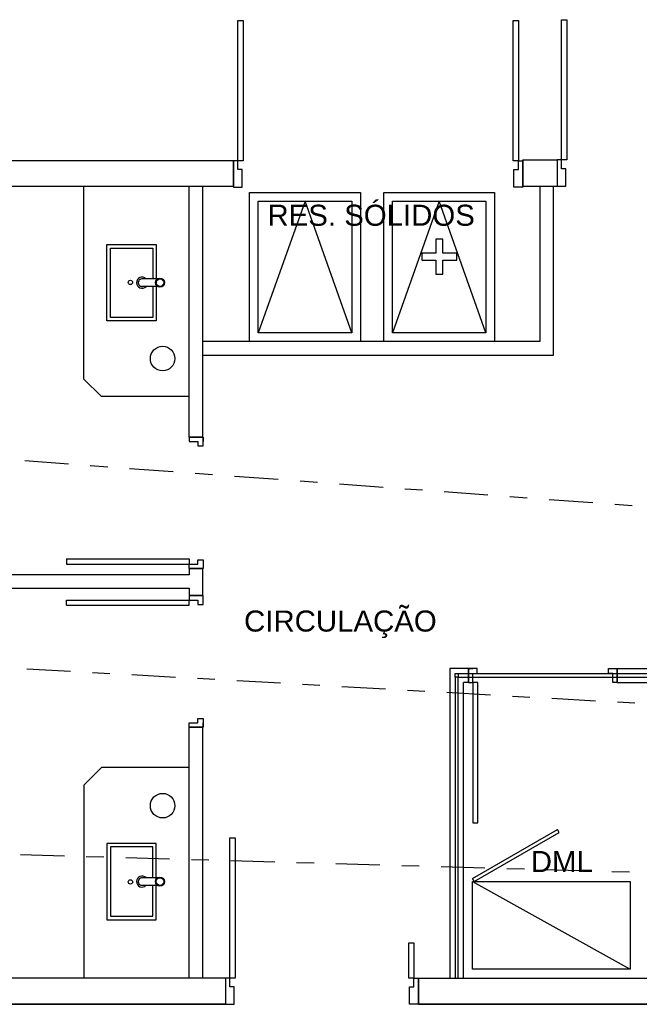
# Model space of a CAD drawing. Extents: x 40.7 to 137.4, y -250.8 to -221.5.
# Tile 174 of 256: x 60.1 to 63.7, y -234.2 to -228.6. Entities that reach past the tile are written whole.
import ezdxf
from ezdxf.enums import TextEntityAlignment as Align

# ---------------------------------------------------------------- set-up
doc = ezdxf.new("R2010")
doc.units = 0
doc.header["$MEASUREMENT"] = 0
doc.linetypes.add('DASHDOT2', pattern=[0.5, 0.25, -0.125, 0, -0.125])
doc.layers.get('0').update_dxf_attribs({"linetype": 'CONTINUOUS'})
doc.layers.add('A-WALL', color=2, linetype='CONTINUOUS', lineweight=13)
for name, color, linetype in [('AC-FRIGORÍFICA', 20, 'DASHDOT2'), ('paredes1', 8, 'CONTINUOUS'), ('textos1', 4, 'CONTINUOUS')]:
    doc.layers.add(name, color=color, linetype=linetype)
doc.styles.add('Texto Cota', font='ARIAL.TTF')

# ---------------------------------------------------------------- blocks, each defined once
blk = doc.blocks.new('PORTA 80CM')
at = {"layer": 'paredes1'}
for p, q in [((0.825, 0.95), (0.795, 0.95)), ((0.795, 0.95), (0.795, 0.15)), ((0.825, 0.15), (0.825, 0.95)), ((0, 0.15), (0, 0.07)), ((0, 0.15), (0.025, 0.15)), ((0, 0.07), (0, 0.15)), ((0.025, 0.15), (0.025, 0.1)), ((0.795, 0.15), (0.825, 0.15)), ((0.85, 0.15), (0.825, 0.15)), ((0.825, 0.15), (0.825, 0.1)), ((0.85, 0.15), (0.85, 0.07)), ((0.85, 0.07), (0.85, 0.15)), ((0.05, 0.07), (0, 0.07)), ((0.025, 0.1), (0.05, 0.1)), ((0.05, 0.1), (0.05, 0.07)), ((0.825, 0.1), (0.8, 0.1)), ((0.8, 0.1), (0.8, 0.07)), ((0.8, 0.07), (0.85, 0.07)), ((0.85, 0.07), (0.825, 0.07))]:
    blk.add_line(p, q, dxfattribs=at)
blk = doc.blocks.new('PORTA 70')
at = {"layer": 'paredes1'}
for p, q in [((-1872131.0391, 2848831.0207), (-1872131.0391, 2848831.0507)), ((-1872131.0391, 2848831.0507), (-1872130.3391, 2848831.0507)), ((-1872130.3391, 2848831.0757), (-1872130.2591, 2848831.0757)), ((-1872130.3391, 2848831.0757), (-1872130.3391, 2848831.0507)), ((-1872130.2591, 2848831.0757), (-1872130.3391, 2848831.0757)), ((-1872130.3391, 2848831.0507), (-1872130.2891, 2848831.0507)), ((-1872130.3391, 2848831.0207), (-1872130.3391, 2848831.0507)), ((-1872130.2891, 2848831.0507), (-1872130.2891, 2848831.0257)), ((-1872130.2591, 2848831.0257), (-1872130.2591, 2848831.0757)), ((-1872131.0391, 2848831.0207), (-1872130.3391, 2848831.0207)), ((-1872130.2891, 2848831.0257), (-1872130.2591, 2848831.0257)), ((-1872130.2891, 2848830.3507), (-1872130.2891, 2848830.3757)), ((-1872130.2891, 2848830.3757), (-1872130.2591, 2848830.3757)), ((-1872130.2891, 2848830.3757), (-1872130.2591, 2848830.3757)), ((-1872130.2591, 2848830.3757), (-1872130.2591, 2848830.3257)), ((-1872130.3391, 2848830.3257), (-1872130.3391, 2848830.3507)), ((-1872130.3391, 2848830.3507), (-1872130.2891, 2848830.3507)), ((-1872130.3391, 2848830.3257), (-1872130.2591, 2848830.3257)), ((-1872130.2591, 2848830.3257), (-1872130.3391, 2848830.3257)), ((-1872130.2591, 2848830.3257), (-1872130.2591, 2848830.3507))]:
    blk.add_line(p, q, dxfattribs=at)
blk = doc.blocks.new('AREA')
at = {"style": 'Texto Cota'}
for tag, p in [('AREAS:COMODO', (0, 1.75)), ('AREAS:VALOR', (0, -1.25))]:
    blk.add_attdef(tag, text='', height=2, dxfattribs=at).set_placement(p, align=Align.MIDDLE_CENTER)

msp = doc.modelspace()

# ---------------------------------------------------------------- linework, layer by layer
at = {"layer": 'A-WALL'}
msp.add_line((63.0088, -229.573), (63.1058, -229.573), dxfattribs=at)
at = {"layer": 'AC-FRIGORÍFICA'}
for p, q in [((56.5774, -230.8723), (71.8049, -231.9979)), ((56.5851, -232.1221), (72.9679, -233.0448)), ((56.5456, -233.2828), (71.6815, -233.7134))]:
    msp.add_line(p, q, dxfattribs=at)
at = {"layer": 'paredes1'}
for p, q in [((61.3588, -229.4273), (56.8354, -229.4273)), ((61.3588, -229.573), (61.3588, -229.4273)), ((63.0088, -229.423), (63.205, -229.423)), ((63.0088, -229.573), (63.0088, -229.423)), ((63.205, -229.423), (63.205, -229.573)), ((56.981, -229.573), (61.3588, -229.573)), ((60.5055, -230.673), (60.5055, -229.573)), ((61.1055, -231.0038), (61.1055, -229.573)), ((61.1832, -231.0038), (61.1832, -229.573)), ((63.0088, -229.573), (63.205, -229.573)), ((63.1058, -229.573), (63.1058, -230.4584)), ((63.1835, -230.5361), (63.1835, -229.573)), ((60.8152, -230.1227), (60.8152, -230.1234)), ((60.8366, -230.1017), (60.8366, -230.1015)), ((60.9245, -230.1015), (60.8366, -230.1015)), ((60.9394, -230.1015), (60.9385, -230.1015)), ((60.9245, -230.1443), (60.8344, -230.1443)), ((63.1058, -230.4584), (61.1832, -230.4584)), ((61.1832, -230.5361), (63.1835, -230.5361)), ((60.5055, -230.673), (60.6055, -230.773)), ((61.1055, -230.773), (60.6055, -230.773)), ((61.1832, -231.0038), (61.1055, -231.0038)), ((61.1055, -231.7538), (61.1055, -231.7884)), ((61.1055, -231.7538), (61.1832, -231.7538)), ((61.1832, -231.9081), (61.1832, -231.7538)), ((61.1055, -231.7884), (59.7112, -231.7884)), ((59.7112, -231.8661), (61.1055, -231.8661)), ((61.1055, -231.8661), (61.1055, -231.9081)), ((61.1055, -231.9081), (61.1832, -231.9081)), ((62.6984, -232.323), (62.5935, -232.323)), ((62.5935, -232.323), (62.5935, -234.0889)), ((62.6984, -232.323), (62.6984, -232.403)), ((63.5484, -232.323), (63.5484, -232.403)), ((63.5484, -232.323), (64.3264, -232.323)), ((62.6235, -232.373), (62.6235, -234.0889)), ((62.6412, -232.353), (64.3264, -232.353)), ((62.6412, -234.0889), (62.6412, -232.373)), ((62.6412, -232.373), (64.3264, -232.373)), ((62.6984, -232.403), (62.6712, -232.403)), ((62.6712, -234.0889), (62.6712, -232.403)), ((63.5484, -232.403), (64.3264, -232.403)), ((61.1832, -232.6581), (61.1055, -232.6581)), ((61.1055, -234.0889), (61.1055, -232.6581)), ((61.1832, -234.0889), (61.1832, -232.6581)), ((60.5055, -232.9889), (60.6055, -232.8889)), ((61.1055, -232.8889), (60.6055, -232.8889)), ((60.5055, -232.9889), (60.5055, -234.0889)), ((60.8152, -233.5392), (60.8152, -233.5386)), ((60.9245, -233.5176), (60.8344, -233.5176)), ((60.8366, -233.5603), (60.8366, -233.5604)), ((60.9245, -233.5604), (60.8366, -233.5604)), ((60.9394, -233.5604), (60.9385, -233.5604)), ((61.3134, -234.0889), (57.231, -234.0889)), ((61.3134, -234.0889), (61.3134, -234.2389)), ((62.4134, -234.0889), (66.7697, -234.0889)), ((62.4134, -234.2389), (62.4134, -234.0889)), ((61.3134, -234.2389), (59.3913, -234.2389)), ((59.3913, -234.2389), (61.3134, -234.2389)), ((66.9197, -234.2389), (62.4134, -234.2389)), ((62.4134, -234.2389), (66.9197, -234.2389))]:
    msp.add_line(p, q, dxfattribs=at)
for points in [[(63.23, -228.623), (63.26, -228.623), (63.26, -229.423), (63.23, -229.423)], [(61.3838, -229.4273), (61.3838, -228.6273), (61.4138, -228.6273), (61.4138, -229.4273)], [(62.9538, -229.4273), (62.9538, -228.6273), (62.9838, -228.6273), (62.9838, -229.4273)], [(61.4088, -229.4773), (61.3838, -229.4773), (61.3838, -229.4273), (61.3588, -229.4273), (61.3588, -229.5773), (61.4088, -229.5773)], [(62.9588, -229.4773), (62.9838, -229.4773), (62.9838, -229.4273), (63.0088, -229.4273), (63.0088, -229.5773), (62.9588, -229.5773)], [(63.255, -229.473), (63.23, -229.473), (63.23, -229.423), (63.205, -229.423), (63.205, -229.573), (63.255, -229.573)], [(60.6363, -229.9054), (60.9176, -229.9054), (60.9176, -230.3408), (60.6363, -230.3408)], [(62.6412, -232.373), (62.6235, -232.373), (62.6235, -232.353), (62.6412, -232.353)], [(60.6363, -233.7566), (60.9176, -233.7566), (60.9176, -233.3211), (60.6363, -233.3211)], [(61.3384, -233.2889), (61.3684, -233.2889), (61.3684, -234.0889), (61.3384, -234.0889)], [(62.3584, -233.8889), (62.3884, -233.8889), (62.3884, -234.0889), (62.3584, -234.0889)], [(61.3634, -234.1389), (61.3384, -234.1389), (61.3384, -234.0889), (61.3134, -234.0889), (61.3134, -234.2389), (61.3634, -234.2389)], [(62.3634, -234.1389), (62.3884, -234.1389), (62.3884, -234.0889), (62.4134, -234.0889), (62.4134, -234.2389), (62.3634, -234.2389)]]:
    msp.add_lwpolyline(points, close=True, dxfattribs=at)
for points in [[(62.0833, -230.4584), (61.4503, -230.4584), (61.4503, -229.6084)], [(61.4503, -229.6084), (62.0833, -229.6084)], [(62.0833, -229.6084), (62.0833, -230.4584)], [(62.8485, -230.4584), (62.2155, -230.4584), (62.2155, -229.6084)], [(62.2155, -229.6084), (62.8485, -229.6084)], [(62.8485, -229.6084), (62.8485, -230.4584)], [(62.0333, -230.4084), (61.7668, -229.6584), (61.5003, -230.4084)], [(62.0333, -230.4084), (61.5003, -230.4084), (61.5003, -229.6584)], [(61.5003, -229.6584), (62.0333, -229.6584)], [(62.0333, -229.6584), (62.0333, -230.4084)], [(62.7985, -230.4084), (62.532, -229.6584), (62.2655, -230.4084)], [(62.7985, -230.4084), (62.2655, -230.4084), (62.2655, -229.6584)], [(62.2655, -229.6584), (62.7985, -229.6584)], [(62.7985, -229.6584), (62.7985, -230.4084)], [(62.4332, -229.9952), (62.5132, -229.9952), (62.5132, -230.0752), (62.5532, -230.0752), (62.5532, -229.9952), (62.6332, -229.9952), (62.6332, -229.9552), (62.5532, -229.9552), (62.5532, -229.8752), (62.5132, -229.8752), (62.5132, -229.9552), (62.4332, -229.9552), (62.4332, -229.9952)], [(60.8976, -230.1443), (60.8976, -230.3208), (60.6563, -230.3208), (60.6563, -229.9253), (60.8976, -229.9253), (60.8976, -230.1015)], [(62.7212, -233.5216), (63.2072, -233.2411)], [(62.7312, -233.5389), (63.2172, -233.2583)], [(63.2172, -233.2584), (63.2072, -233.2411)], [(60.8976, -233.5176), (60.8976, -233.3411), (60.6563, -233.3411), (60.6563, -233.7366), (60.8976, -233.7366), (60.8976, -233.5604)], [(62.7312, -233.5389), (62.7212, -233.5216)], [(63.6212, -234.0389), (62.7212, -234.0389), (62.7212, -233.5389), (63.6212, -233.5389), (63.6212, -234.0389)], [(62.7212, -233.5389), (63.6212, -234.0389)]]:
    msp.add_lwpolyline(points, dxfattribs=at)
for centre, radius in [((60.7704, -230.1212), 0.0122), ((60.939, -230.1229), 0.0258), ((60.939, -230.1229), 0.0214), ((60.9544, -230.5559), 0.07), ((60.9544, -233.106), 0.07), ((60.7704, -233.5407), 0.0122), ((60.939, -233.539), 0.0258), ((60.939, -233.539), 0.0214)]:
    msp.add_circle(centre, radius, dxfattribs=at)
for centre, radius, start, end in [((60.8366, -230.123), 0.0313, 43.4594, 317.1557), ((60.8366, -230.123), 0.0214, 89.9522, 275.8898), ((60.8366, -233.5389), 0.0313, 42.8443, 316.5406), ((60.8366, -233.5389), 0.0214, 84.1102, 270.0478)]:
    msp.add_arc(centre, radius, start, end, dxfattribs=at)

# ---------------------------------------------------------------- block references
at = {"layer": 'paredes1', "xscale": -1, "rotation": 180}
msp.add_blockref('PORTA 70', (1872191.4447, 2848599.3218), dxfattribs=at)
at = {"layer": 'paredes1'}
msp.add_blockref('PORTA 70', (1872191.4447, -2849062.9837), dxfattribs=at)
at = {"layer": 'paredes1', "rotation": 180}
msp.add_blockref('PORTA 80CM', (63.5484, -232.253), dxfattribs=at)
at = {"layer": 'textos1', "linetype": 'Continuous', "lineweight": -3, "xscale": 0.0599999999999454, "yscale": 0.0599999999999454, "zscale": 0.0599999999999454}
for p, values in [((62.1439, -229.8434), {'AREAS:COMODO': 'RES. SÓLIDOS'}), ((61.9685, -232.1579), {'AREAS:COMODO': 'CIRCULAÇÃO'}), ((63.2316, -233.5295), {'AREAS:COMODO': 'DML'})]:
    msp.add_blockref('AREA', p, dxfattribs=at).add_auto_attribs(values)

doc.saveas('drawing.dxf')
